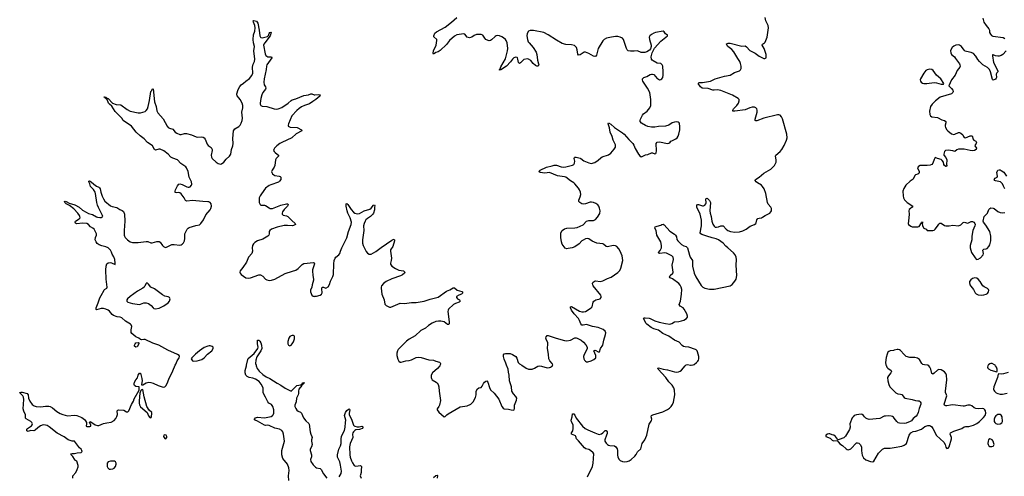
# Model space of a CAD drawing. Header units: inches. Extents: x 1174277 to 1307032, y 522670 to 678486.
# Tile 32 of 121: x 1244904 to 1261901, y 538081 to 545971. Entities that reach past the tile are written whole.
import ezdxf

# ---------------------------------------------------------------- set-up
doc = ezdxf.new("R2010")
doc.units = ezdxf.units.IN
doc.header["$MEASUREMENT"] = 0
for name, color, linetype in [('B2543', 7, 'Continuous'), ('B2544', 7, 'Continuous'), ('B2553', 7, 'Continuous'), ('B2554', 7, 'Continuous'), ('B2563', 7, 'Continuous'), ('B2564', 7, 'Continuous')]:
    doc.layers.add(name, color=color, linetype=linetype)

msp = doc.modelspace()

# ---------------------------------------------------------------- linework, layer by layer
at = {"layer": 'B2543', "color": 6}
for points, elevation in [([(1245824, 538050), (1245822, 538090), (1245871, 538149), (1245899, 538201), (1245914, 538246), (1245915, 538270), (1245890, 538345), (1245870, 538356), (1245850, 538379), (1245823, 538423), (1245794, 538450), (1245789, 538470), (1245810, 538476), (1245850, 538473), (1245898, 538490), (1245965, 538495), (1245983, 538510), (1245977, 538530), (1245964, 538550), (1245936, 538576), (1245850, 538687), (1245810, 538686), (1245744, 538710), (1245670, 538765), (1245550, 538827), (1245415, 538935), (1245377, 538957), (1245350, 538967), (1245310, 538969), (1245266, 538954), (1245219, 538921), (1245170, 538879), (1245150, 538869), (1245090, 538873), (1245050, 538856), (1245030, 538868), (1245026, 538894), (1245041, 538910), (1245106, 538954), (1245122, 538970), (1245125, 538990), (1245113, 539013), (1245096, 539030), (1245016, 539076), (1245007, 539087), (1245003, 539143), (1244975, 539210), (1244965, 539250), (1244977, 539410), (1244970, 539450), (1244959, 539470), (1244904, 539530), (1244922, 539538), (1244950, 539536), (1245033, 539510), (1245050, 539490), (1245056, 539430), (1245078, 539378), (1245121, 539321), (1245157, 539297), (1245190, 539288), (1245270, 539281), (1245350, 539296), (1245410, 539296), (1245430, 539290), (1245470, 539267), (1245543, 539203), (1245606, 539166), (1245650, 539147), (1245731, 539129), (1245850, 539137), (1245892, 539132), (1245975, 539095), (1246023, 539063), (1246040, 539040), (1246055, 539010), (1246058, 538990), (1246051, 538950), (1246062, 538942), (1246116, 538944), (1246135, 538950), (1246131, 538971), (1246107, 539010), (1246114, 539026), (1246130, 539025), (1246209, 538969), (1246250, 538957), (1246270, 538957), (1246350, 538996), (1246410, 539003), (1246481, 539019), (1246534, 539046), (1246562, 539078), (1246584, 539116), (1246591, 539150), (1246589, 539211), (1246596, 539224), (1246609, 539232), (1246703, 539223), (1246750, 539193), (1246770, 539193), (1246790, 539213), (1246837, 539323), (1246870, 539382), (1246882, 539418), (1246965, 539570), (1246969, 539610), (1246965, 539625), (1246910, 539633), (1246889, 539650), (1246881, 539661), (1246878, 539678), (1246887, 539710), (1246910, 539751), (1246936, 539784), (1246950, 539830), (1246970, 539863), (1246990, 539865), (1247014, 539770), (1247018, 539730), (1247007, 539670), (1247010, 539662), (1247030, 539661), (1247090, 539694), (1247132, 539708), (1247170, 539702), (1247206, 539690), (1247295, 539650), (1247366, 539626), (1247390, 539624), (1247410, 539627), (1247430, 539647), (1247450, 539684), (1247478, 539762), (1247550, 539905), (1247590, 540000)], 800), ([(1249550, 538010), (1249542, 538090), (1249557, 538183), (1249551, 538230), (1249528, 538290), (1249447, 538390), (1249430, 538450), (1249428, 538490), (1249431, 538530), (1249473, 538690), (1249460, 538810), (1249448, 538850), (1249430, 538875), (1249390, 538899), (1249310, 538915), (1249210, 538962), (1249190, 538965), (1249150, 538960), (1249130, 538968), (1249090, 538987), (1249010, 539037), (1248971, 539050), (1248960, 539060), (1248958, 539070), (1248976, 539090), (1249010, 539106), (1249130, 539094), (1249190, 539102), (1249243, 539117), (1249268, 539130), (1249278, 539142), (1249290, 539170), (1249293, 539190), (1249291, 539231), (1249275, 539290), (1249250, 539322), (1249208, 539348), (1249187, 539367), (1249149, 539449), (1249113, 539510), (1249108, 539530), (1249109, 539610), (1249074, 539674), (1249037, 539717), (1248978, 539758), (1248930, 539778), (1248865, 539790), (1248830, 539808), (1248809, 539830), (1248796, 539870), (1248795, 539910), (1248818, 539990), (1248820, 540000)], 700), ([(1248985, 540000), (1248988, 539988), (1249006, 539946), (1249041, 539901), (1249101, 539841), (1249159, 539799), (1249220, 539770), (1249349, 539690), (1249410, 539659), (1249490, 539604), (1249590, 539552), (1249690, 539648), (1249757, 539663), (1249781, 539679), (1249790, 539694), (1249803, 539697), (1249810, 539708), (1249814, 539690), (1249799, 539681), (1249790, 539666), (1249778, 539662), (1249774, 539650), (1249725, 539590), (1249718, 539550), (1249720, 539510), (1249712, 539488), (1249681, 539430), (1249677, 539370), (1249654, 539310), (1249656, 539290), (1249670, 539255), (1249690, 539227), (1249710, 539207), (1249750, 539188), (1249770, 539170), (1249805, 539090), (1249842, 539042), (1249894, 538994), (1249900, 538980), (1249917, 538850), (1249929, 538809), (1249949, 538770), (1249953, 538750), (1249939, 538710), (1249939, 538690), (1249956, 538630), (1249944, 538590), (1249921, 538550), (1249916, 538530), (1249943, 538450), (1249940, 538420), (1249925, 538370), (1249930, 538338), (1249970, 538281), (1250000, 538251)], 700)]:
    msp.add_lwpolyline(points, dxfattribs=dict(at, elevation=elevation))
at = {"layer": 'B2543', "color": 6, "elevation": 800}
for points in [[(1247030, 539582), (1247005, 539575), (1246994, 539566), (1246979, 539521), (1246967, 539387), (1246968, 539348), (1246975, 539315), (1246990, 539283), (1247103, 539183), (1247130, 539127), (1247150, 539096), (1247170, 539091), (1247181, 539110), (1247186, 539170), (1247183, 539183), (1247142, 539222), (1247101, 539290), (1247053, 539453)], [(1247410, 538796), (1247392, 538790), (1247387, 538770), (1247396, 538750), (1247410, 538736), (1247430, 538731), (1247445, 538755), (1247445, 538770), (1247433, 538790)], [(1246506, 538346), (1246470, 538343), (1246433, 538330), (1246417, 538310), (1246412, 538290), (1246417, 538250), (1246425, 538230), (1246450, 538207), (1246470, 538203), (1246510, 538209), (1246537, 538223), (1246559, 538250), (1246570, 538290), (1246570, 538310), (1246560, 538330), (1246541, 538341)]]:
    msp.add_lwpolyline(points, close=True, dxfattribs=at)
at = {"layer": 'B2544', "color": 6}
for points, elevation in [([(1247590, 540000), (1247599, 540021), (1247625, 540075), (1247659, 540130), (1247663, 540150), (1247655, 540170), (1247630, 540189), (1247462, 540262), (1247304, 540350), (1247203, 540383), (1247070, 540443), (1247050, 540447), (1247010, 540439), (1246990, 540443), (1246964, 540470), (1246910, 540492), (1246839, 540550), (1246828, 540568), (1246829, 540610), (1246840, 540670), (1246830, 540698), (1246820, 540710), (1246730, 540763), (1246670, 540817), (1246641, 540830), (1246590, 540838), (1246522, 540862), (1246498, 540878), (1246453, 540933), (1246431, 540951), (1246390, 540970), (1246350, 540979), (1246310, 540980), (1246230, 540959), (1246225, 540965), (1246227, 540990), (1246262, 541078), (1246290, 541164), (1246310, 541206), (1246362, 541298), (1246370, 541308), (1246409, 541331), (1246412, 541350), (1246398, 541490), (1246394, 541650), (1246397, 541710), (1246409, 541751), (1246430, 541772), (1246465, 541775), (1246490, 541771), (1246550, 541741), (1246554, 541746), (1246554, 541766), (1246549, 541830), (1246530, 541875), (1246501, 541921), (1246490, 541953), (1246470, 541987), (1246431, 542030), (1246390, 542047), (1246322, 542062), (1246279, 542079), (1246244, 542104), (1246222, 542130), (1246209, 542170), (1246216, 542210), (1246230, 542250), (1246229, 542270), (1246189, 542350), (1246168, 542368), (1246129, 542389), (1246090, 542433), (1246061, 542450), (1245990, 542455), (1245890, 542446), (1245870, 542457), (1245861, 542470), (1245865, 542490), (1245932, 542528), (1245946, 542550), (1245945, 542570), (1245937, 542590), (1245910, 542626), (1245840, 542700), (1245762, 542762), (1245706, 542790), (1245685, 542810), (1245676, 542830), (1245690, 542835), (1245709, 542831), (1245759, 542799), (1245854, 542774), (1245930, 542734), (1245990, 542681), (1246050, 542644), (1246090, 542625), (1246162, 542602), (1246230, 542565), (1246250, 542557), (1246290, 542551), (1246310, 542553), (1246330, 542562), (1246337, 542570), (1246332, 542590), (1246263, 542723), (1246248, 542768), (1246238, 542810), (1246214, 542970), (1246207, 542990), (1246176, 543036), (1246127, 543090), (1246117, 543137), (1246100, 543170), (1246100, 543180), (1246110, 543188), (1246139, 543170), (1246182, 543130), (1246230, 543096), (1246270, 543076), (1246283, 543063), (1246291, 543050), (1246305, 542990), (1246330, 542919), (1246350, 542873), (1246375, 542835), (1246470, 542755), (1246502, 542742), (1246584, 542724), (1246632, 542692), (1246673, 542673), (1246694, 542654), (1246711, 542610), (1246721, 542490), (1246706, 542330), (1246707, 542250), (1246711, 542230), (1246723, 542210), (1246763, 542170), (1246810, 542133), (1246850, 542122), (1246950, 542120), (1247090, 542141), (1247117, 542137), (1247170, 542114), (1247190, 542114), (1247270, 542137), (1247310, 542140), (1247330, 542128), (1247368, 542068), (1247388, 542050), (1247410, 542039), (1247430, 542037), (1247530, 542084), (1247570, 542089), (1247670, 542075), (1247690, 542080), (1247710, 542095), (1247730, 542118), (1247749, 542151), (1247757, 542190), (1247758, 542270), (1247794, 542350), (1247810, 542368), (1247830, 542378), (1247944, 542416), (1248010, 542428), (1248030, 542447), (1248075, 542510), (1248120, 542600), (1248190, 542683), (1248206, 542710), (1248214, 542750), (1248207, 542787), (1248190, 542812), (1248170, 542821), (1248150, 542824), (1248068, 542828), (1247890, 542846), (1247790, 542836), (1247767, 542847), (1247742, 542890), (1247690, 542961), (1247670, 542979), (1247650, 542984), (1247610, 542979), (1247590, 542985), (1247588, 543008), (1247595, 543030), (1247630, 543100), (1247653, 543127), (1247670, 543133), (1247710, 543125), (1247790, 543081), (1247810, 543076), (1247830, 543078), (1247850, 543085), (1247872, 543110), (1247875, 543130), (1247868, 543170), (1247832, 543252), (1247811, 543350), (1247786, 543410), (1247774, 543430), (1247684, 543484), (1247630, 543549), (1247550, 543576), (1247516, 543596), (1247468, 543650), (1247390, 543707), (1247330, 543731), (1247308, 543732), (1247250, 543717), (1247230, 543730), (1247198, 543790), (1247176, 543810), (1247108, 543850), (1247053, 543910), (1246984, 543964), (1246918, 544030), (1246836, 544130), (1246692, 544230), (1246670, 544270), (1246550, 544385), (1246494, 544474), (1246454, 544510), (1246439, 544530), (1246414, 544594), (1246388, 544610), (1246382, 544622), (1246362, 544630), (1246364, 544636), (1246370, 544638), (1246396, 544630), (1246402, 544622), (1246430, 544610), (1246508, 544528), (1246570, 544508), (1246650, 544497), (1246760, 544420), (1246810, 544390), (1246950, 544361), (1246990, 544359), (1247070, 544386), (1247090, 544400), (1247110, 544428), (1247125, 544470), (1247147, 544573), (1247170, 544730), (1247183, 544750), (1247190, 544773), (1247210, 544775), (1247232, 544550), (1247258, 544470), (1247270, 544395), (1247290, 544364), (1247380, 544260), (1247451, 544131), (1247469, 544110), (1247490, 544096), (1247550, 544080), (1247590, 544028), (1247619, 544010), (1247670, 543989), (1247694, 543986), (1247750, 544004), (1247785, 544005), (1247870, 543983), (1247950, 543944), (1247970, 543940), (1248050, 543944), (1248070, 543941), (1248089, 543930), (1248106, 543906), (1248140, 543820), (1248158, 543798), (1248210, 543760), (1248226, 543730), (1248228, 543710), (1248209, 543630), (1248215, 543595), (1248229, 543570), (1248294, 543510), (1248330, 543484), (1248370, 543475), (1248390, 543482), (1248426, 543510), (1248470, 543561), (1248525, 543610), (1248549, 543650), (1248562, 543730), (1248583, 543790), (1248590, 543830), (1248584, 543916), (1248595, 544050), (1248604, 544070), (1248617, 544083), (1248690, 544126), (1248710, 544146), (1248730, 544184), (1248743, 544230), (1248748, 544270), (1248742, 544370), (1248755, 544450), (1248755, 544490), (1248743, 544530), (1248710, 544592), (1248690, 544621), (1248657, 544657), (1248651, 544670), (1248652, 544690), (1248675, 544765), (1248702, 544818), (1248730, 544846), (1248770, 544871), (1248810, 544910), (1248870, 544955), (1248910, 545007), (1248930, 545045), (1248931, 545070), (1248923, 545130), (1248925, 545150), (1248936, 545204), (1248955, 545250), (1248964, 545290), (1248947, 545430), (1248958, 545510), (1248938, 545570), (1248932, 545630), (1248943, 545710), (1248962, 545770), (1248969, 545830), (1248966, 545870), (1248941, 545930), (1248937, 545950), (1248945, 545955), (1248967, 545953), (1248990, 545943), (1249003, 545930), (1249013, 545910), (1249039, 545790), (1249050, 545690), (1249059, 545670), (1249070, 545660), (1249090, 545656), (1249180, 545680), (1249200, 545700), (1249210, 545730), (1249223, 545750), (1249237, 545757), (1249244, 545750), (1249230, 545689), (1249135, 545570), (1249121, 545550), (1249116, 545530), (1249141, 545381), (1249152, 545352), (1249190, 545327), (1249250, 545326), (1249258, 545310), (1249197, 545230), (1249172, 545190), (1249167, 545170), (1249159, 545110), (1249123, 544950), (1249117, 544890), (1249125, 544845), (1249150, 544810), (1249155, 544790), (1249148, 544770), (1249103, 544710), (1249085, 544670), (1249069, 544609), (1249057, 544530), (1249056, 544510), (1249065, 544490), (1249090, 544478), (1249172, 544472), (1249296, 544430), (1249330, 544425), (1249368, 544428), (1249430, 544453), (1249541, 544530), (1249590, 544576), (1249610, 544588), (1249670, 544605), (1249810, 544660), (1249889, 544671), (1249930, 544687), (1249950, 544687), (1249990, 544675), (1250000, 544675)], 800), ([(1250000, 544581), (1249963, 544557), (1249910, 544515), (1249822, 544490), (1249770, 544464), (1249730, 544438), (1249690, 544403), (1249603, 544310), (1249546, 544170), (1249539, 544150), (1249540, 544130), (1249575, 544115), (1249695, 544110), (1249769, 544070), (1249774, 544050), (1249680, 544000), (1249600, 543930), (1249430, 543851), (1249394, 543830), (1249344, 543790), (1249304, 543750), (1249292, 543730), (1249288, 543710), (1249295, 543695), (1249314, 543674), (1249350, 543650), (1249372, 543630), (1249373, 543610), (1249334, 543570), (1249321, 543550), (1249308, 543450), (1249297, 543423), (1249261, 543370), (1249254, 543350), (1249256, 543330), (1249267, 543310), (1249290, 543289), (1249310, 543281), (1249386, 543266), (1249400, 543260), (1249411, 543250), (1249415, 543235), (1249410, 543210), (1249390, 543181), (1249370, 543163), (1249240, 543120), (1249213, 543107), (1249150, 543059), (1249076, 542964), (1249053, 542927), (1249039, 542890), (1249037, 542850), (1249041, 542810), (1249048, 542788), (1249057, 542777), (1249070, 542768), (1249130, 542768), (1249150, 542763), (1249210, 542720), (1249231, 542711), (1249270, 542710), (1249414, 542766), (1249510, 542790), (1249533, 542790), (1249541, 542770), (1249528, 542750), (1249469, 542690), (1249440, 542650), (1249434, 542630), (1249438, 542610), (1249455, 542595), (1249510, 542582), (1249533, 542570), (1249602, 542502), (1249662, 542450), (1249663, 542430), (1249630, 542412), (1249612, 542408), (1249530, 542416), (1249470, 542413), (1249350, 542388), (1249249, 542351), (1249220, 542330), (1249212, 542310), (1249211, 542270), (1249206, 542250), (1249188, 542230), (1249101, 542179), (1249009, 542151), (1248961, 542119), (1248942, 542098), (1248926, 542070), (1248920, 542030), (1248921, 541970), (1248910, 541930), (1248855, 541865), (1248817, 541783), (1248757, 541690), (1248711, 541630), (1248706, 541610), (1248710, 541590), (1248728, 541570), (1248810, 541511), (1248850, 541504), (1248890, 541510), (1249030, 541563), (1249062, 541562), (1249100, 541540), (1249145, 541490), (1249170, 541474), (1249210, 541467), (1249250, 541469), (1249310, 541488), (1249490, 541585), (1249616, 541624), (1249670, 541646), (1249710, 541670), (1249781, 541739), (1249810, 541757), (1249976, 541776), (1249990, 541770), (1249996, 541750), (1249961, 541650), (1249958, 541630), (1249964, 541550), (1249979, 541490), (1249977, 541470), (1249952, 541390), (1249946, 541350), (1249925, 541295), (1249926, 541270), (1249950, 541211), (1249973, 541193), (1249991, 541191), (1250000, 541192)], 800), ([(1248820, 540000), (1248841, 540099), (1248850, 540115), (1248950, 540204), (1249017, 540290), (1249021, 540310), (1249009, 540369), (1249010, 540436), (1249030, 540432), (1249050, 540416), (1249070, 540385), (1249080, 540350), (1249084, 540290), (1249070, 540250), (1249043, 540217), (1248997, 540143), (1248979, 540090), (1248977, 540030), (1248985, 540000)], 700)]:
    msp.add_lwpolyline(points, dxfattribs=dict(at, elevation=elevation))
at = {"layer": 'B2544', "color": 6, "elevation": 800}
for points in [[(1247110, 541420), (1247090, 541418), (1247086, 541414), (1247067, 541370), (1247054, 541350), (1247031, 541330), (1246941, 541279), (1246810, 541190), (1246766, 541150), (1246756, 541130), (1246755, 541110), (1246773, 541093), (1246850, 541068), (1246970, 541052), (1246990, 541054), (1247050, 541081), (1247090, 541080), (1247130, 541065), (1247152, 541050), (1247176, 541030), (1247206, 540990), (1247221, 540981), (1247250, 540975), (1247310, 540989), (1247394, 541026), (1247470, 541081), (1247489, 541110), (1247501, 541150), (1247493, 541170), (1247470, 541184), (1247410, 541196), (1247370, 541217), (1247230, 541318), (1247170, 541349), (1247130, 541402)], [(1249610, 540517), (1249590, 540511), (1249570, 540496), (1249550, 540466), (1249531, 540410), (1249532, 540372), (1249547, 540347), (1249570, 540338), (1249590, 540348), (1249610, 540372), (1249630, 540407), (1249650, 540457), (1249650, 540498), (1249642, 540510), (1249630, 540517)], [(1246910, 540310), (1246889, 540330), (1246889, 540350), (1246897, 540370), (1246910, 540390), (1246955, 540395), (1246961, 540390), (1246959, 540370), (1246930, 540321)], [(1248174, 540334), (1248150, 540331), (1248090, 540305), (1248010, 540250), (1247939, 540190), (1247875, 540130), (1247867, 540110), (1247890, 540079), (1247910, 540073), (1247970, 540077), (1248010, 540086), (1248050, 540102), (1248090, 540129), (1248147, 540193), (1248220, 540250), (1248247, 540290), (1248245, 540310), (1248225, 540325), (1248194, 540334)]]:
    msp.add_lwpolyline(points, close=True, dxfattribs=at)
at = {"layer": 'B2553', "color": 6}
for points, elevation in [([(1252161, 540000), (1252159, 539990), (1252117, 539943), (1252029, 539870), (1252008, 539830), (1252005, 539790), (1252012, 539770), (1252025, 539750), (1252094, 539710), (1252114, 539693), (1252130, 539670), (1252140, 539630), (1252144, 539550), (1252170, 539390), (1252149, 539310), (1252140, 539290), (1252113, 539250), (1252110, 539230), (1252141, 539190), (1252230, 539111), (1252250, 539114), (1252276, 539144), (1252299, 539161), (1252510, 539284), (1252630, 539302), (1252691, 539330), (1252730, 539370), (1252770, 539446), (1252782, 539490), (1252787, 539550), (1252806, 539594), (1252830, 539610), (1252870, 539615), (1252890, 539641), (1252910, 539687), (1252929, 539710), (1252950, 539726), (1252970, 539730), (1252988, 539708), (1253014, 539614), (1253030, 539577), (1253096, 539516), (1253177, 539417), (1253228, 539290), (1253250, 539259), (1253270, 539250), (1253342, 539242), (1253390, 539229), (1253430, 539226), (1253439, 539230), (1253447, 539253), (1253446, 539310), (1253483, 539397), (1253485, 539430), (1253470, 539463), (1253428, 539508), (1253402, 539550), (1253394, 539630), (1253361, 539730), (1253356, 539830), (1253342, 539882), (1253335, 539930), (1253310, 540000)], 800), ([(1253570, 540000), (1253647, 539950), (1253690, 539935), (1253750, 539935), (1253790, 539951), (1253850, 539984), (1253870, 539988), (1253910, 539985), (1254010, 539955), (1254050, 539959), (1254070, 539966), (1254100, 539990), (1254103, 540000)], 800), ([(1254706, 538070), (1254790, 538250), (1254804, 538310), (1254813, 538470), (1254804, 538490), (1254760, 538530), (1254730, 538544), (1254678, 538558), (1254654, 538574), (1254553, 538693), (1254514, 538730), (1254506, 538770), (1254499, 538779), (1254488, 538788), (1254430, 538810), (1254430, 538830), (1254454, 538870), (1254461, 538910), (1254461, 538950), (1254456, 538970), (1254430, 539023), (1254427, 539050), (1254443, 539110), (1254450, 539161), (1254470, 539163), (1254490, 539140), (1254510, 539088), (1254621, 538950), (1254664, 538910), (1254710, 538884), (1254835, 538835), (1254888, 538808), (1254910, 538804), (1254950, 538816), (1254973, 538830), (1255010, 538875), (1255030, 538872), (1255043, 538850), (1255043, 538823), (1255035, 538790), (1255004, 538710), (1255008, 538688), (1255030, 538652), (1255050, 538632), (1255070, 538620), (1255094, 538614), (1255170, 538610), (1255198, 538590), (1255217, 538557), (1255224, 538530), (1255226, 538450), (1255231, 538410), (1255252, 538372), (1255270, 538357), (1255310, 538337), (1255350, 538331), (1255390, 538337), (1255428, 538350), (1255459, 538370), (1255522, 538430), (1255544, 538456), (1255570, 538504), (1255625, 538555), (1255650, 538646), (1255698, 538710), (1255733, 538790), (1255770, 538981), (1255780, 539000), (1255807, 539033), (1255812, 539048), (1255814, 539070), (1255808, 539110), (1255813, 539130), (1255835, 539145), (1256007, 539193), (1256085, 539235), (1256120, 539260), (1256150, 539290), (1256175, 539325), (1256190, 539364), (1256211, 539490), (1256210, 539570), (1256198, 539610), (1256170, 539654), (1256110, 539713), (1256057, 539790), (1255924, 539930), (1255919, 539950), (1255930, 539954), (1256010, 539932), (1256090, 539923), (1256210, 539885), (1256250, 539881), (1256276, 539884), (1256304, 539896), (1256330, 539918), (1256390, 539990), (1256402, 540000)], 700), ([(1256486, 540000), (1256490, 539999), (1256496, 540000)], 700), ([(1259862, 540000), (1259875, 539970), (1259890, 539949), (1259946, 539910), (1259954, 539890), (1259944, 539870), (1259900, 539820), (1259885, 539790), (1259890, 539730), (1259906, 539666), (1259928, 539628), (1260000, 539555)], 700), ([(1250420, 538070), (1250455, 538130), (1250458, 538170), (1250444, 538276), (1250430, 538330), (1250393, 538410), (1250392, 538450), (1250414, 538550), (1250440, 538610), (1250452, 538650), (1250452, 538728), (1250461, 538770), (1250475, 538810), (1250509, 538871), (1250524, 538930), (1250527, 539010), (1250536, 539050), (1250509, 539130), (1250530, 539183), (1250550, 539216), (1250590, 539246), (1250599, 539239), (1250602, 539230), (1250590, 539170), (1250593, 539150), (1250638, 539050), (1250667, 538967), (1250676, 538956), (1250690, 538946), (1250730, 538937), (1250763, 538937), (1250810, 538946), (1250823, 538943), (1250832, 538932), (1250814, 538910), (1250790, 538894), (1250770, 538888), (1250710, 538886), (1250687, 538873), (1250664, 538850), (1250654, 538830), (1250651, 538810), (1250656, 538750), (1250610, 538650), (1250600, 538590), (1250605, 538450), (1250611, 538411), (1250630, 538349), (1250650, 538312), (1250678, 538270), (1250690, 538261), (1250710, 538256), (1250786, 538266), (1250799, 538259), (1250804, 538250), (1250799, 538190), (1250802, 538150), (1250785, 538110), (1250784, 538090), (1250800, 538050)], 700), ([(1260000, 539088), (1259990, 539101), (1259970, 539116), (1259950, 539123), (1259910, 539127), (1259850, 539123), (1259830, 539118), (1259750, 539082), (1259570, 539065), (1259535, 539075), (1259509, 539089), (1259488, 539108), (1259470, 539133), (1259450, 539148), (1259430, 539153), (1259350, 539144), (1259310, 539130), (1259290, 539112), (1259277, 539090), (1259237, 538990), (1259239, 538930), (1259229, 538890), (1259162, 538778), (1259130, 538748), (1259050, 538715), (1259030, 538714), (1259021, 538721), (1258988, 538770), (1258956, 538790), (1258930, 538800), (1258890, 538813), (1258870, 538815), (1258850, 538810), (1258820, 538790), (1258823, 538770), (1258898, 538738), (1258930, 538706), (1258950, 538695), (1259019, 538699), (1259063, 538643), (1259110, 538612), (1259170, 538555), (1259190, 538543), (1259210, 538541), (1259250, 538558), (1259350, 538658), (1259370, 538662), (1259390, 538654), (1259416, 538630), (1259439, 538590), (1259436, 538530), (1259442, 538482), (1259450, 538447), (1259470, 538402), (1259510, 538369), (1259590, 538336), (1259630, 538330), (1259650, 538342), (1259730, 538480), (1259750, 538506), (1259799, 538550), (1259834, 538566), (1259932, 538568), (1260000, 538580)], 700), ([(1250000, 538251), (1250010, 538242), (1250030, 538230), (1250090, 538215), (1250110, 538202), (1250150, 538126), (1250209, 538050)], 700), ([(1252050, 538060), (1252090, 538096), (1252110, 538100), (1252115, 538095), (1252114, 538050)], 700)]:
    msp.add_lwpolyline(points, dxfattribs=dict(at, elevation=elevation))
at = {"layer": 'B2554', "color": 6}
for points, elevation in [([(1254103, 540000), (1254106, 540010), (1254099, 540030), (1254055, 540075), (1254039, 540110), (1254035, 540190), (1254013, 540290), (1254022, 540370), (1254019, 540390), (1253991, 540450), (1253989, 540470), (1253992, 540490), (1254010, 540513), (1254030, 540513), (1254167, 540467), (1254310, 540427), (1254350, 540422), (1254410, 540433), (1254490, 540475), (1254510, 540476), (1254530, 540471), (1254595, 540435), (1254639, 540399), (1254676, 540356), (1254700, 540310), (1254703, 540290), (1254697, 540270), (1254651, 540189), (1254638, 540150), (1254644, 540110), (1254653, 540090), (1254670, 540070), (1254690, 540062), (1254710, 540062), (1254770, 540078), (1254818, 540102), (1254850, 540130), (1254852, 540150), (1254848, 540170), (1254813, 540250), (1254830, 540263), (1254850, 540258), (1254890, 540234), (1254912, 540230), (1254930, 540290), (1254971, 540349), (1254988, 540432), (1255019, 540530), (1255020, 540560), (1255012, 540592), (1254979, 540619), (1254890, 540652), (1254790, 540670), (1254690, 540702), (1254630, 540691), (1254610, 540695), (1254590, 540717), (1254570, 540774), (1254550, 540808), (1254475, 540890), (1254430, 540950), (1254411, 540990), (1254410, 541010), (1254430, 541015), (1254570, 540933), (1254610, 540922), (1254638, 540922), (1254670, 540930), (1254771, 540990), (1254789, 541011), (1254806, 541090), (1254816, 541110), (1254848, 541132), (1254925, 541150), (1254945, 541170), (1254944, 541190), (1254936, 541210), (1254805, 541370), (1254796, 541390), (1254793, 541410), (1254800, 541430), (1254826, 541454), (1254842, 541458), (1254930, 541450), (1254970, 541458), (1255050, 541502), (1255116, 541524), (1255230, 541600), (1255265, 541635), (1255284, 541676), (1255314, 541810), (1255313, 541850), (1255306, 541890), (1255271, 541970), (1255248, 542010), (1255213, 542050), (1255190, 542065), (1255150, 542071), (1255050, 542047), (1255031, 542051), (1254984, 542090), (1254970, 542096), (1254870, 542112), (1254826, 542126), (1254785, 542145), (1254730, 542185), (1254710, 542189), (1254670, 542183), (1254630, 542164), (1254610, 542150), (1254561, 542099), (1254490, 542046), (1254444, 542030), (1254370, 542015), (1254350, 542013), (1254322, 542022), (1254270, 542091), (1254258, 542130), (1254248, 542210), (1254247, 542287), (1254270, 542327), (1254310, 542357), (1254350, 542369), (1254487, 542373), (1254530, 542383), (1254630, 542424), (1254690, 542491), (1254730, 542501), (1254810, 542503), (1254843, 542517), (1254881, 542559), (1254917, 542623), (1254924, 542670), (1254915, 542715), (1254900, 542750), (1254885, 542770), (1254853, 542793), (1254810, 542810), (1254777, 542817), (1254750, 542816), (1254670, 542790), (1254630, 542785), (1254610, 542791), (1254576, 542810), (1254558, 542830), (1254554, 542850), (1254582, 542910), (1254592, 542950), (1254586, 542990), (1254571, 543030), (1254550, 543062), (1254490, 543132), (1254470, 543150), (1254410, 543185), (1254330, 543250), (1254310, 543257), (1254190, 543272), (1254050, 543331), (1253970, 543321), (1253930, 543324), (1253892, 543330), (1253866, 543350), (1253888, 543372), (1254000, 543420), (1254096, 543444), (1254130, 543458), (1254170, 543456), (1254251, 543430), (1254290, 543424), (1254330, 543426), (1254450, 543455), (1254473, 543467), (1254484, 543490), (1254485, 543525), (1254476, 543570), (1254481, 543590), (1254490, 543598), (1254510, 543596), (1254577, 543577), (1254592, 543570), (1254643, 543530), (1254730, 543495), (1254770, 543487), (1254830, 543502), (1254890, 543543), (1254935, 543585), (1254959, 543601), (1255070, 543633), (1255110, 543667), (1255168, 543732), (1255189, 543770), (1255191, 543790), (1255187, 543810), (1255152, 543890), (1255134, 543950), (1255100, 544030), (1255085, 544105), (1255061, 544170), (1255061, 544179), (1255070, 544189), (1255110, 544168), (1255170, 544110), (1255310, 544018), (1255342, 543990), (1255420, 543900), (1255489, 543829), (1255504, 543804), (1255530, 543745), (1255586, 543646), (1255610, 543616), (1255630, 543601), (1255650, 543606), (1255706, 543634), (1255750, 543644), (1255810, 543668), (1255830, 543668), (1255870, 543651), (1255884, 543656), (1255892, 543668), (1255895, 543705), (1255891, 543829), (1255908, 543852), (1255950, 543859), (1256090, 543834), (1256110, 543836), (1256130, 543845), (1256146, 543870), (1256160, 543880), (1256230, 543914), (1256252, 543930), (1256270, 543956), (1256284, 543990), (1256299, 544070), (1256301, 544130), (1256297, 544170), (1256288, 544188), (1256270, 544202), (1256250, 544208), (1256210, 544202), (1256170, 544186), (1256109, 544151), (1256050, 544131), (1255932, 544128), (1255870, 544115), (1255810, 544113), (1255748, 544128), (1255710, 544142), (1255641, 544181), (1255616, 544210), (1255616, 544230), (1255623, 544250), (1255657, 544323), (1255675, 544345), (1255735, 544390), (1255783, 544450), (1255797, 544490), (1255802, 544530), (1255800, 544590), (1255783, 544710), (1255744, 544790), (1255661, 544910), (1255653, 544930), (1255657, 544950), (1255678, 544970), (1255730, 544987), (1255790, 545024), (1255810, 545029), (1255830, 545029), (1255850, 545021), (1255910, 544956), (1255930, 544941), (1255950, 544934), (1255970, 544935), (1255990, 544947), (1256005, 544970), (1256013, 545010), (1256013, 545070), (1256005, 545165), (1255996, 545190), (1255970, 545214), (1255910, 545222), (1255837, 545257), (1255822, 545270), (1255809, 545290), (1255806, 545330), (1255820, 545400), (1255864, 545476), (1255970, 545598), (1256089, 545690), (1256088, 545708), (1256070, 545713), (1256050, 545725), (1256030, 545758), (1256010, 545770), (1255879, 545750), (1255850, 545740), (1255810, 545716), (1255783, 545690), (1255773, 545670), (1255776, 545630), (1255803, 545530), (1255804, 545510), (1255793, 545467), (1255774, 545446), (1255730, 545418), (1255694, 545406), (1255658, 545402), (1255630, 545405), (1255570, 545430), (1255510, 545424), (1255450, 545425), (1255410, 545434), (1255391, 545451), (1255380, 545470), (1255330, 545630), (1255308, 545650), (1255272, 545670), (1255230, 545679), (1255190, 545679), (1255119, 545670), (1255034, 545650), (1254994, 545630), (1254970, 545604), (1254890, 545470), (1254864, 545356), (1254850, 545341), (1254830, 545335), (1254810, 545340), (1254730, 545388), (1254670, 545409), (1254650, 545407), (1254577, 545363), (1254550, 545359), (1254537, 545377), (1254528, 545448), (1254514, 545490), (1254504, 545504), (1254482, 545522), (1254430, 545538), (1254330, 545544), (1254270, 545559), (1254170, 545616), (1254030, 545710), (1253950, 545750), (1253775, 545785), (1253715, 545785), (1253687, 545770), (1253666, 545730), (1253661, 545690), (1253669, 545630), (1253684, 545590), (1253698, 545570), (1253768, 545490), (1253821, 545410), (1253833, 545370), (1253843, 545270), (1253863, 545210), (1253864, 545190), (1253857, 545170), (1253850, 545165), (1253830, 545165), (1253810, 545177), (1253770, 545215), (1253730, 545263), (1253689, 545291), (1253670, 545294), (1253610, 545280), (1253590, 545266), (1253550, 545223), (1253530, 545214), (1253513, 545233), (1253506, 545286), (1253498, 545310), (1253490, 545318), (1253470, 545323), (1253432, 545310), (1253410, 545291), (1253378, 545242), (1253307, 545170), (1253210, 545107), (1253195, 545105), (1253190, 545099), (1253186, 545110), (1253197, 545123), (1253210, 545158), (1253290, 545295), (1253326, 545430), (1253330, 545470), (1253321, 545570), (1253305, 545610), (1253290, 545631), (1253259, 545659), (1253230, 545677), (1253190, 545693), (1253150, 545697), (1253130, 545694), (1253110, 545680), (1253050, 545622), (1253030, 545610), (1253010, 545606), (1252990, 545610), (1252950, 545630), (1252932, 545650), (1252901, 545701), (1252870, 545717), (1252790, 545714), (1252750, 545697), (1252710, 545669), (1252670, 545657), (1252630, 545670), (1252590, 545721), (1252570, 545724), (1252452, 545708), (1252410, 545683), (1252326, 545610), (1252270, 545543), (1252161, 545439), (1252130, 545417), (1252090, 545401), (1252050, 545377), (1252042, 545390), (1252046, 545430), (1252095, 545530), (1252108, 545610), (1252104, 545630), (1252056, 545676), (1252053, 545693), (1252070, 545740), (1252097, 545763), (1252250, 545843), (1252361, 545930), (1252448, 546010)], 800), ([(1256496, 540000), (1256530, 540005), (1256550, 540015), (1256590, 540046), (1256611, 540070), (1256621, 540090), (1256626, 540110), (1256626, 540150), (1256605, 540230), (1256597, 540250), (1256584, 540264), (1256570, 540274), (1256454, 540314), (1256390, 540316), (1256363, 540323), (1256340, 540340), (1256290, 540397), (1256210, 540432), (1256110, 540504), (1256009, 540549), (1255930, 540604), (1255850, 540630), (1255807, 540650), (1255728, 540710), (1255712, 540730), (1255696, 540770), (1255671, 540810), (1255682, 540818), (1255699, 540821), (1255770, 540813), (1255790, 540808), (1255870, 540769), (1255945, 540745), (1256050, 540721), (1256130, 540713), (1256160, 540720), (1256210, 540751), (1256284, 540756), (1256330, 540765), (1256370, 540778), (1256418, 540810), (1256432, 540830), (1256435, 540850), (1256422, 540890), (1256375, 540970), (1256355, 540990), (1256304, 541024), (1256290, 541050), (1256310, 541110), (1256329, 541230), (1256333, 541310), (1256323, 541350), (1256304, 541384), (1256282, 541410), (1256171, 541491), (1256134, 541510), (1256123, 541530), (1256131, 541550), (1256180, 541590), (1256186, 541610), (1256168, 541730), (1256188, 541830), (1256183, 541870), (1256164, 541890), (1256070, 541939), (1256044, 541944), (1255953, 541933), (1255937, 541937), (1255932, 541950), (1255958, 541982), (1255983, 542030), (1255984, 542070), (1255970, 542130), (1255906, 542246), (1255890, 542330), (1255867, 542370), (1255874, 542390), (1255910, 542405), (1255970, 542421), (1255990, 542432), (1256015, 542435), (1256030, 542428), (1256130, 542315), (1256207, 542267), (1256227, 542250), (1256240, 542220), (1256251, 542171), (1256266, 542150), (1256330, 542087), (1256370, 542065), (1256412, 542052), (1256431, 542031), (1256465, 541905), (1256480, 541870), (1256517, 541810), (1256516, 541710), (1256547, 541590), (1256576, 541530), (1256670, 541380), (1256695, 541350), (1256730, 541330), (1256810, 541315), (1256890, 541315), (1257170, 541374), (1257204, 541396), (1257249, 541451), (1257270, 541490), (1257282, 541550), (1257274, 541730), (1257277, 541830), (1257273, 541870), (1257254, 541910), (1257225, 541945), (1257130, 542030), (1257095, 542055), (1257046, 542110), (1256970, 542170), (1256930, 542187), (1256860, 542200), (1256768, 542228), (1256678, 542258), (1256661, 542270), (1256654, 542290), (1256676, 542410), (1256675, 542505), (1256651, 542610), (1256596, 542730), (1256593, 542750), (1256596, 542770), (1256610, 542777), (1256625, 542775), (1256690, 542755), (1256710, 542755), (1256730, 542765), (1256750, 542790), (1256755, 542805), (1256750, 542870), (1256757, 542883), (1256770, 542888), (1256810, 542846), (1256828, 542810), (1256819, 542670), (1256821, 542630), (1256839, 542570), (1256852, 542490), (1256870, 542439), (1256890, 542404), (1256910, 542388), (1256936, 542384), (1256970, 542390), (1257010, 542408), (1257030, 542411), (1257047, 542407), (1257101, 542350), (1257129, 542329), (1257173, 542313), (1257250, 542300), (1257333, 542307), (1257390, 542321), (1257444, 542350), (1257517, 542403), (1257587, 542433), (1257611, 542450), (1257618, 542462), (1257629, 542511), (1257645, 542535), (1257670, 542543), (1257710, 542548), (1257730, 542556), (1257774, 542586), (1257851, 542630), (1257872, 542650), (1257882, 542670), (1257881, 542710), (1257872, 542730), (1257824, 542784), (1257811, 542810), (1257787, 542970), (1257757, 543050), (1257730, 543090), (1257710, 543110), (1257641, 543150), (1257615, 543170), (1257600, 543190), (1257606, 543210), (1257670, 543247), (1257750, 543317), (1257873, 543387), (1257932, 543450), (1257948, 543472), (1257965, 543510), (1257965, 543550), (1257949, 543610), (1257955, 543630), (1258030, 543696), (1258061, 543730), (1258102, 543798), (1258143, 543890), (1258153, 543930), (1258149, 543990), (1258070, 544258), (1258055, 544295), (1258030, 544323), (1258010, 544329), (1257989, 544329), (1257750, 544270), (1257630, 544222), (1257610, 544223), (1257603, 544230), (1257601, 544250), (1257633, 544370), (1257637, 544410), (1257632, 544432), (1257612, 544450), (1257590, 544458), (1257550, 544459), (1257510, 544448), (1257426, 544414), (1257249, 544389), (1257215, 544390), (1257217, 544410), (1257229, 544430), (1257286, 544490), (1257314, 544530), (1257325, 544570), (1257323, 544590), (1257310, 544611), (1257210, 544669), (1257010, 544747), (1256950, 544761), (1256890, 544752), (1256870, 544753), (1256790, 544782), (1256688, 544788), (1256659, 544810), (1256614, 544870), (1256633, 544887), (1256690, 544886), (1256830, 544909), (1256910, 544951), (1257070, 544993), (1257167, 545013), (1257244, 545056), (1257330, 545085), (1257350, 545105), (1257359, 545130), (1257359, 545170), (1257350, 545216), (1257336, 545250), (1257299, 545299), (1257234, 545414), (1257197, 545457), (1257131, 545510), (1257106, 545546), (1257100, 545550), (1257104, 545556), (1257135, 545565), (1257170, 545567), (1257370, 545515), (1257430, 545517), (1257450, 545504), (1257510, 545438), (1257598, 545390), (1257670, 545339), (1257750, 545300), (1257770, 545298), (1257790, 545310), (1257791, 545370), (1257754, 545470), (1257722, 545530), (1257730, 545550), (1257762, 545570), (1257775, 545585), (1257807, 545670), (1257816, 545710), (1257829, 545830), (1257827, 545870), (1257787, 545950), (1257776, 546010)], 700), ([(1250000, 544675), (1250070, 544676), (1250094, 544670), (1250083, 544650), (1250014, 544590), (1250000, 544581)], 800), ([(1250000, 541192), (1250030, 541196), (1250090, 541214), (1250116, 541230), (1250127, 541250), (1250118, 541322), (1250126, 541350), (1250150, 541351), (1250190, 541332), (1250230, 541358), (1250250, 541396), (1250268, 541452), (1250310, 541535), (1250320, 541570), (1250326, 541750), (1250335, 541810), (1250348, 541850), (1250364, 541870), (1250414, 541906), (1250430, 541930), (1250441, 541970), (1250466, 542030), (1250496, 542084), (1250550, 542200), (1250582, 542310), (1250629, 542430), (1250630, 542470), (1250612, 542550), (1250569, 542629), (1250557, 542670), (1250542, 542750), (1250542, 542790), (1250550, 542795), (1250570, 542777), (1250629, 542689), (1250666, 542646), (1250690, 542628), (1250730, 542617), (1250770, 542624), (1250850, 542666), (1250950, 542697), (1250970, 542713), (1251010, 542764), (1251032, 542772), (1251035, 542755), (1251028, 542732), (1251027, 542687), (1251011, 542630), (1251001, 542610), (1250962, 542570), (1250907, 542533), (1250882, 542510), (1250868, 542490), (1250849, 542450), (1250842, 542410), (1250845, 542330), (1250821, 542170), (1250823, 542110), (1250835, 542070), (1250887, 541967), (1250910, 541934), (1250937, 541917), (1250970, 541917), (1251050, 541964), (1251145, 542035), (1251330, 542163), (1251350, 542175), (1251370, 542177), (1251376, 542170), (1251374, 542150), (1251343, 542050), (1251308, 541992), (1251303, 541970), (1251323, 541850), (1251319, 541810), (1251304, 541764), (1251304, 541744), (1251328, 541710), (1251390, 541670), (1251450, 541645), (1251531, 541630), (1251554, 541610), (1251545, 541590), (1251510, 541561), (1251477, 541543), (1251330, 541492), (1251231, 541450), (1251186, 541410), (1251153, 541370), (1251145, 541350), (1251144, 541330), (1251157, 541230), (1251196, 541130), (1251210, 541055), (1251228, 541030), (1251286, 541006), (1251310, 541006), (1251470, 541071), (1251546, 541066), (1251670, 541087), (1251750, 541084), (1251889, 541109), (1251990, 541144), (1252130, 541175), (1252270, 541278), (1252330, 541303), (1252390, 541338), (1252410, 541340), (1252459, 541299), (1252536, 541276), (1252544, 541270), (1252554, 541250), (1252534, 541226), (1252486, 541214), (1252446, 541190), (1252445, 541170), (1252450, 541163), (1252462, 541150), (1252495, 541130), (1252508, 541110), (1252493, 541090), (1252430, 541070), (1252393, 541050), (1252308, 540970), (1252299, 540950), (1252298, 540930), (1252320, 540750), (1252321, 540719), (1252315, 540705), (1252310, 540702), (1252290, 540707), (1252231, 540751), (1252176, 540764), (1252136, 540764), (1252090, 540756), (1252023, 540730), (1251961, 540690), (1251910, 540643), (1251830, 540599), (1251729, 540511), (1251629, 540451), (1251583, 540417), (1251440, 540270), (1251428, 540250), (1251414, 540210), (1251414, 540170), (1251430, 540107), (1251450, 540071), (1251470, 540053), (1251490, 540052), (1251570, 540076), (1251630, 540082), (1251670, 540095), (1251750, 540132), (1251790, 540142), (1251836, 540136), (1251970, 540096), (1252048, 540088), (1252090, 540069), (1252150, 540052), (1252161, 540041), (1252168, 540028), (1252161, 540000)], 800), ([(1253310, 540000), (1253297, 540037), (1253265, 540105), (1253257, 540150), (1253259, 540181), (1253270, 540197), (1253290, 540201), (1253370, 540202), (1253410, 540189), (1253470, 540150), (1253485, 540125), (1253510, 540050), (1253530, 540026), (1253570, 540000)], 800), ([(1260000, 540259), (1259990, 540256), (1259933, 540247), (1259910, 540239), (1259893, 540227), (1259878, 540190), (1259864, 540136), (1259852, 540050), (1259858, 540010), (1259862, 540000)], 700), ([(1256402, 540000), (1256410, 540007), (1256430, 540011), (1256486, 540000)], 700)]:
    msp.add_lwpolyline(points, dxfattribs=dict(at, elevation=elevation))
at = {"layer": 'B2563', "color": 6, "elevation": 700}
for points in [[(1260000, 538580), (1260130, 538604), (1260170, 538618), (1260191, 538630), (1260212, 538650), (1260258, 538790), (1260268, 538812), (1260288, 538832), (1260327, 538853), (1260376, 538864), (1260470, 538898), (1260530, 538940), (1260582, 538958), (1260610, 538959), (1260630, 538953), (1260650, 538938), (1260668, 538910), (1260730, 538788), (1260857, 538670), (1260880, 538630), (1260890, 538586), (1260903, 538570), (1260910, 538565), (1260930, 538569), (1260950, 538591), (1260987, 538730), (1260989, 538750), (1260967, 538810), (1260970, 538830), (1260994, 538846), (1261030, 538862), (1261170, 538906), (1261210, 538937), (1261230, 538945), (1261290, 538945), (1261330, 538951), (1261370, 538965), (1261426, 538994), (1261471, 539030), (1261542, 539098), (1261570, 539130), (1261584, 539170), (1261575, 539215), (1261568, 539230), (1261549, 539250), (1261530, 539256), (1261450, 539247), (1261410, 539252), (1261382, 539262), (1261338, 539298), (1261310, 539312), (1261270, 539311), (1261210, 539292), (1261190, 539292), (1261015, 539315), (1260970, 539313), (1260910, 539302), (1260890, 539302), (1260870, 539310), (1260864, 539330), (1260907, 539470), (1260905, 539490), (1260889, 539529), (1260886, 539550), (1260908, 539750), (1260902, 539830), (1260890, 539859), (1260870, 539884), (1260810, 539919), (1260770, 539925), (1260750, 539916), (1260690, 539862), (1260669, 539849), (1260650, 539860), (1260632, 539930), (1260614, 539970), (1260598, 539990), (1260579, 540000)], [(1261622, 540000), (1261617, 539990), (1261611, 539970), (1261618, 539950), (1261630, 539937), (1261670, 539917), (1261770, 539886), (1261773, 539887), (1261778, 539902), (1261777, 539930), (1261766, 539970), (1261752, 539992), (1261742, 540000)], [(1261970, 539876), (1261890, 539851), (1261848, 539848), (1261807, 539853), (1261795, 539845), (1261783, 539790), (1261719, 539630), (1261714, 539590), (1261719, 539570), (1261731, 539551), (1261763, 539523), (1261790, 539510), (1261830, 539500), (1261870, 539500), (1261950, 539518)], [(1260000, 539555), (1260030, 539524), (1260066, 539506), (1260110, 539502), (1260130, 539495), (1260170, 539441), (1260188, 539430), (1260310, 539408), (1260370, 539390), (1260410, 539388), (1260430, 539383), (1260449, 539369), (1260459, 539350), (1260461, 539330), (1260430, 539255), (1260416, 539184), (1260396, 539144), (1260379, 539121), (1260330, 539081), (1260297, 539043), (1260274, 539026), (1260210, 538999), (1260170, 538995), (1260090, 539000), (1260070, 539007), (1260048, 539028), (1260000, 539088)]]:
    msp.add_lwpolyline(points, dxfattribs=at)
for points in [[(1261830, 539150), (1261790, 539149), (1261753, 539127), (1261735, 539105), (1261724, 539070), (1261728, 539028), (1261735, 539010), (1261753, 538993), (1261790, 538984), (1261830, 538986), (1261857, 539003), (1261870, 539030), (1261862, 539110), (1261850, 539137)], [(1261650, 538727), (1261630, 538710), (1261622, 538690), (1261617, 538650), (1261622, 538630), (1261635, 538610), (1261650, 538599), (1261685, 538595), (1261710, 538604), (1261717, 538610), (1261724, 538630), (1261723, 538650), (1261710, 538690), (1261690, 538711), (1261670, 538723)]]:
    msp.add_lwpolyline(points, close=True, dxfattribs=at)
at = {"layer": 'B2564', "color": 6, "elevation": 700}
for points in [[(1261530, 545995), (1261548, 545928), (1261586, 545870), (1261635, 545810), (1261643, 545790), (1261648, 545750), (1261662, 545722), (1261680, 545700), (1261704, 545684), (1261881, 545661), (1261910, 545647)], [(1261931, 545430), (1261877, 545370), (1261850, 545352), (1261810, 545339), (1261790, 545339), (1261748, 545348), (1261710, 545365), (1261696, 545364), (1261695, 545345), (1261715, 545230), (1261791, 545089), (1261790, 545070), (1261770, 545050), (1261762, 545030), (1261766, 544974), (1261761, 544959), (1261750, 544945), (1261710, 544926), (1261699, 544939), (1261663, 545070), (1261645, 545110), (1261610, 545147), (1261533, 545193), (1261471, 545251), (1261444, 545284), (1261410, 545343), (1261370, 545384), (1261330, 545405), (1261250, 545419), (1261228, 545428), (1261210, 545444), (1261163, 545510), (1261130, 545532), (1261110, 545537), (1261062, 545530), (1261030, 545514), (1261004, 545490), (1260978, 545450), (1260972, 545430), (1260977, 545397), (1260992, 545372), (1261039, 545330), (1261061, 545301), (1261126, 545206), (1261135, 545190), (1261138, 545170), (1261131, 545149), (1261090, 545090), (1261054, 545010), (1260991, 544930), (1260943, 544830), (1260990, 544782), (1261010, 544755), (1261017, 544730), (1261014, 544710), (1260988, 544692), (1260797, 544630), (1260712, 544568), (1260654, 544510), (1260626, 544470), (1260612, 544390), (1260615, 544335), (1260627, 544307), (1260650, 544291), (1260750, 544280), (1260823, 544243), (1260867, 544227), (1260891, 544211), (1260892, 544190), (1260881, 544150), (1260880, 544130), (1260885, 544110), (1260907, 544070), (1260924, 544050), (1260990, 543999), (1261030, 543988), (1261050, 543991), (1261110, 544020), (1261130, 544021), (1261150, 544012), (1261183, 543983), (1261193, 543970), (1261197, 543950), (1261210, 543934), (1261230, 543931), (1261310, 543966), (1261346, 543966), (1261354, 543954), (1261359, 543910), (1261376, 543890), (1261407, 543870), (1261422, 543850), (1261417, 543830), (1261398, 543810), (1261393, 543790), (1261420, 543750), (1261418, 543730), (1261388, 543712), (1261350, 543705), (1261310, 543708), (1261210, 543732), (1261108, 543732), (1261080, 543720), (1261050, 543696), (1261010, 543706), (1260930, 543714), (1260889, 543711), (1260869, 543691), (1260855, 543650), (1260860, 543630), (1260890, 543590), (1260908, 543550), (1260906, 543466), (1260911, 543449), (1260906, 543434), (1260890, 543435), (1260870, 543450), (1260858, 543470), (1260850, 543510), (1260830, 543540), (1260810, 543553), (1260751, 543571), (1260710, 543589), (1260690, 543553), (1260666, 543490), (1260650, 543470), (1260621, 543459), (1260571, 543449), (1260486, 543454), (1260451, 543449), (1260423, 543437), (1260412, 543428), (1260403, 543410), (1260434, 543350), (1260434, 543330), (1260427, 543313), (1260410, 543299), (1260370, 543291), (1260359, 543281), (1260326, 543214), (1260279, 543181), (1260204, 543110), (1260165, 543055), (1260152, 543008), (1260153, 542930), (1260164, 542890), (1260179, 542859), (1260225, 542810), (1260320, 542750), (1260311, 542729), (1260280, 542710), (1260260, 542690), (1260254, 542670), (1260260, 542610), (1260245, 542490), (1260244, 542450), (1260250, 542430), (1260290, 542401), (1260310, 542393), (1260330, 542391), (1260366, 542394), (1260410, 542390), (1260430, 542395), (1260470, 542459), (1260479, 542461), (1260490, 542479), (1260490, 542453), (1260485, 542455), (1260490, 542410), (1260510, 542371), (1260550, 542352), (1260570, 542330), (1260669, 542331), (1260690, 542337), (1260710, 542351), (1260750, 542402), (1260770, 542437), (1260790, 542458), (1260810, 542458), (1260870, 542415), (1260890, 542408), (1260950, 542408), (1261010, 542418), (1261110, 542410), (1261150, 542428), (1261190, 542465), (1261210, 542475), (1261270, 542458), (1261330, 542483), (1261350, 542485), (1261375, 542475), (1261391, 542451), (1261397, 542430), (1261395, 542410), (1261359, 542330), (1261341, 542230), (1261341, 542170), (1261313, 542070), (1261312, 542030), (1261335, 541950), (1261397, 541857), (1261416, 541836), (1261430, 541830), (1261450, 541833), (1261490, 541858), (1261537, 541910), (1261541, 541930), (1261533, 541987), (1261540, 542000), (1261550, 542008), (1261590, 542010), (1261604, 542016), (1261636, 542050), (1261650, 542079), (1261667, 542150), (1261670, 542230), (1261649, 542310), (1261583, 542423), (1261542, 542470), (1261534, 542490), (1261552, 542570), (1261614, 542626), (1261636, 542690), (1261651, 542709), (1261670, 542718), (1261710, 542716), (1261725, 542710), (1261790, 542657), (1261830, 542639), (1261870, 542634), (1261910, 542642)], [(1261908, 543048), (1261890, 543097), (1261870, 543133), (1261833, 543170), (1261750, 543185), (1261740, 543190), (1261727, 543210), (1261744, 543230), (1261779, 543250), (1261784, 543270), (1261775, 543330), (1261783, 543357), (1261790, 543368), (1261810, 543378), (1261830, 543374), (1261846, 543366), (1261895, 543335), (1261940, 543270)], [(1260579, 540000), (1260570, 540004), (1260525, 540005), (1260493, 540013), (1260476, 540030), (1260438, 540098), (1260404, 540124), (1260357, 540137), (1260270, 540137), (1260210, 540154), (1260170, 540186), (1260110, 540254), (1260090, 540268), (1260070, 540274), (1260050, 540274), (1260000, 540259)], [(1261742, 540000), (1261730, 540010), (1261690, 540029), (1261670, 540031), (1261650, 540025), (1261628, 540010), (1261622, 540000)]]:
    msp.add_lwpolyline(points, dxfattribs=at)
for points in [[(1260610, 545113), (1260570, 545102), (1260549, 545091), (1260510, 545045), (1260455, 544950), (1260451, 544930), (1260456, 544910), (1260468, 544890), (1260490, 544872), (1260510, 544866), (1260566, 544866), (1260690, 544884), (1260730, 544879), (1260810, 544854), (1260850, 544858), (1260859, 544870), (1260804, 544950), (1260730, 545014), (1260675, 545090), (1260648, 545108)], [(1261390, 541513), (1261350, 541501), (1261322, 541478), (1261303, 541450), (1261298, 541430), (1261306, 541390), (1261324, 541364), (1261372, 541312), (1261400, 541250), (1261413, 541233), (1261450, 541219), (1261510, 541213), (1261550, 541217), (1261590, 541229), (1261610, 541241), (1261631, 541269), (1261635, 541290), (1261630, 541310), (1261610, 541329), (1261555, 541355), (1261532, 541372), (1261518, 541390), (1261485, 541450), (1261453, 541490), (1261430, 541506)]]:
    msp.add_lwpolyline(points, close=True, dxfattribs=at)

doc.saveas('drawing.dxf')
